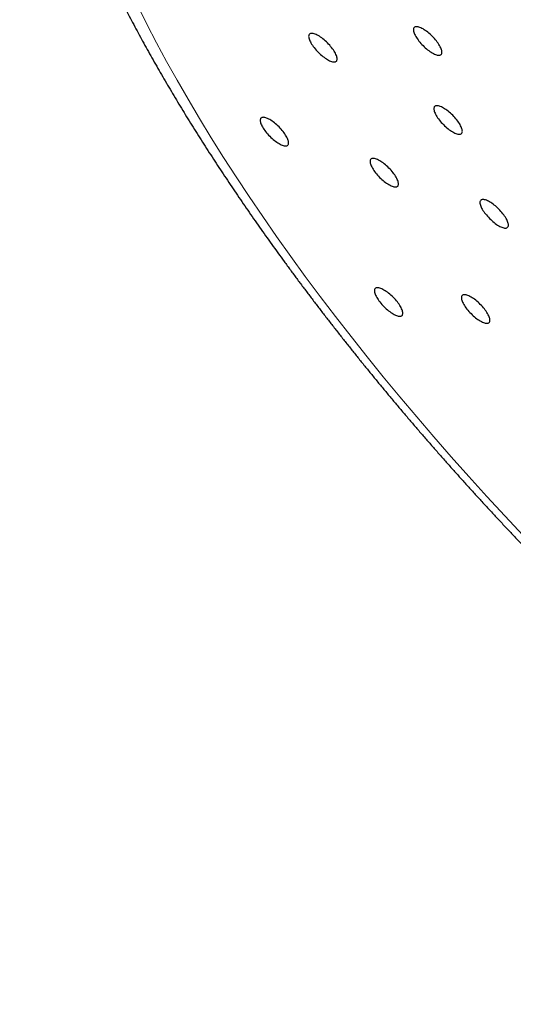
# Model space of a CAD drawing. Header units: millimetres. Extents: x 8 to 495, y 12 to 550.
# Tile 10 of 39: x 407 to 420, y 186 to 211. Entities that reach past the tile are written whole.
import ezdxf

# ---------------------------------------------------------------- set-up
doc = ezdxf.new("R2010")
doc.units = ezdxf.units.MM

msp = doc.modelspace()

# ---------------------------------------------------------------- linework, layer by layer
at = {"color": 8, "linetype": 'Continuous', "lineweight": 0, "flags": 128}
msp.add_lwpolyline([(410.128, 211.713), (410.368, 211.234), (410.62, 210.75), (410.884, 210.26), (411.16, 209.766), (411.448, 209.266), (411.747, 208.763), (412.058, 208.255), (412.379, 207.744), (412.711, 207.23), (413.054, 206.713), (413.407, 206.193), (413.77, 205.671), (414.143, 205.148), (414.526, 204.623), (414.918, 204.097), (415.319, 203.57), (415.729, 203.042), (416.147, 202.515), (416.574, 201.988), (417.008, 201.462), (417.45, 200.937), (417.9, 200.413), (418.356, 199.891), (418.819, 199.371), (419.289, 198.854), (419.764, 198.339), (420.246, 197.828)], dxfattribs=at)
at = {"color": 7, "linetype": 'Continuous', "lineweight": 30, "flags": 128}
for points in [[(414.867, 210.936), (414.838, 210.951), (414.81, 210.965), (414.783, 210.976), (414.758, 210.985), (414.735, 210.991), (414.713, 210.995), (414.693, 210.996), (414.675, 210.995), (414.659, 210.991), (414.645, 210.984), (414.634, 210.976), (414.625, 210.964), (414.619, 210.951), (414.615, 210.935), (414.614, 210.917), (414.615, 210.897), (414.619, 210.875), (414.625, 210.851), (414.634, 210.826), (414.645, 210.799), (414.659, 210.771), (414.674, 210.743), (414.692, 210.713), (414.712, 210.683), (414.734, 210.652), (414.758, 210.621), (414.783, 210.59), (414.809, 210.559), (414.837, 210.529), (414.866, 210.499), (414.895, 210.471), (414.925, 210.443), (414.956, 210.416), (414.987, 210.391), (415.018, 210.368), (415.049, 210.346), (415.079, 210.326), (415.108, 210.308), (415.137, 210.292), (415.165, 210.279), (415.191, 210.267), (415.217, 210.259), (415.24, 210.252), (415.262, 210.249), (415.282, 210.247), (415.3, 210.249), (415.316, 210.253), (415.329, 210.259), (415.341, 210.268), (415.35, 210.279), (415.356, 210.293), (415.36, 210.309), (415.361, 210.327), (415.36, 210.347), (415.356, 210.369), (415.35, 210.392), (415.341, 210.418), (415.33, 210.444), (415.316, 210.472), (415.3, 210.501), (415.283, 210.531), (415.263, 210.561), (415.241, 210.592), (415.217, 210.623), (415.192, 210.653), (415.166, 210.684), (415.138, 210.714), (415.109, 210.744), (415.08, 210.773), (415.049, 210.801), (415.019, 210.827), (414.988, 210.852), (414.957, 210.876), (414.926, 210.898), (414.896, 210.918), (414.867, 210.936)], [(417.617, 211.11), (417.589, 211.125), (417.561, 211.139), (417.534, 211.15), (417.509, 211.159), (417.486, 211.165), (417.464, 211.169), (417.444, 211.17), (417.426, 211.169), (417.41, 211.165), (417.396, 211.159), (417.385, 211.15), (417.376, 211.138), (417.37, 211.125), (417.366, 211.109), (417.365, 211.091), (417.366, 211.071), (417.37, 211.049), (417.376, 211.025), (417.385, 211), (417.396, 210.973), (417.41, 210.946), (417.425, 210.917), (417.443, 210.887), (417.463, 210.857), (417.485, 210.826), (417.509, 210.795), (417.534, 210.764), (417.56, 210.733), (417.588, 210.703), (417.617, 210.674), (417.646, 210.645), (417.676, 210.617), (417.707, 210.59), (417.738, 210.565), (417.769, 210.542), (417.799, 210.52), (417.83, 210.5), (417.859, 210.482), (417.888, 210.466), (417.916, 210.453), (417.942, 210.442), (417.968, 210.433), (417.991, 210.426), (418.013, 210.423), (418.033, 210.421), (418.051, 210.423), (418.067, 210.427), (418.08, 210.433), (418.092, 210.442), (418.101, 210.453), (418.107, 210.467), (418.111, 210.483), (418.112, 210.501), (418.111, 210.521), (418.107, 210.543), (418.101, 210.567), (418.092, 210.592), (418.081, 210.618), (418.067, 210.646), (418.051, 210.675), (418.034, 210.705), (418.014, 210.735), (417.992, 210.766), (417.968, 210.797), (417.943, 210.828), (417.917, 210.858), (417.889, 210.889), (417.86, 210.918), (417.831, 210.947), (417.8, 210.975), (417.77, 211.001), (417.739, 211.026), (417.708, 211.05), (417.677, 211.072), (417.647, 211.092), (417.617, 211.11)], [(418.155, 209.037), (418.126, 209.053), (418.098, 209.067), (418.071, 209.078), (418.046, 209.087), (418.023, 209.093), (418.001, 209.097), (417.981, 209.098), (417.963, 209.097), (417.947, 209.093), (417.933, 209.086), (417.922, 209.077), (417.913, 209.066), (417.907, 209.052), (417.903, 209.037), (417.902, 209.019), (417.903, 208.999), (417.907, 208.977), (417.913, 208.953), (417.922, 208.928), (417.933, 208.901), (417.947, 208.873), (417.962, 208.844), (417.98, 208.815), (418, 208.784), (418.022, 208.754), (418.046, 208.723), (418.071, 208.692), (418.097, 208.661), (418.125, 208.631), (418.154, 208.601), (418.183, 208.573), (418.214, 208.545), (418.244, 208.518), (418.275, 208.493), (418.306, 208.469), (418.337, 208.448), (418.367, 208.428), (418.396, 208.41), (418.425, 208.394), (418.453, 208.38), (418.479, 208.369), (418.505, 208.361), (418.528, 208.354), (418.55, 208.35), (418.57, 208.349), (418.588, 208.351), (418.604, 208.354), (418.617, 208.361), (418.629, 208.37), (418.638, 208.381), (418.644, 208.395), (418.648, 208.411), (418.649, 208.429), (418.648, 208.449), (418.644, 208.471), (418.638, 208.494), (418.629, 208.52), (418.618, 208.546), (418.604, 208.574), (418.589, 208.603), (418.571, 208.632), (418.551, 208.663), (418.529, 208.693), (418.505, 208.724), (418.48, 208.755), (418.454, 208.786), (418.426, 208.816), (418.397, 208.846), (418.368, 208.875), (418.337, 208.902), (418.307, 208.929), (418.276, 208.954), (418.245, 208.978), (418.214, 209), (418.184, 209.02), (418.155, 209.037)], [(413.594, 208.733), (413.565, 208.749), (413.537, 208.763), (413.511, 208.774), (413.486, 208.783), (413.462, 208.789), (413.44, 208.793), (413.42, 208.794), (413.402, 208.792), (413.386, 208.789), (413.373, 208.782), (413.362, 208.773), (413.353, 208.762), (413.346, 208.748), (413.343, 208.732), (413.341, 208.714), (413.342, 208.694), (413.346, 208.672), (413.353, 208.649), (413.361, 208.624), (413.373, 208.597), (413.386, 208.569), (413.402, 208.54), (413.42, 208.511), (413.44, 208.48), (413.461, 208.45), (413.485, 208.419), (413.51, 208.388), (413.537, 208.357), (413.564, 208.327), (413.593, 208.297), (413.623, 208.268), (413.653, 208.241), (413.684, 208.214), (413.714, 208.189), (413.745, 208.165), (413.776, 208.143), (413.806, 208.124), (413.836, 208.106), (413.865, 208.09), (413.892, 208.076), (413.919, 208.065), (413.944, 208.056), (413.968, 208.05), (413.989, 208.046), (414.009, 208.045), (414.027, 208.046), (414.043, 208.05), (414.057, 208.057), (414.068, 208.066), (414.077, 208.077), (414.083, 208.091), (414.087, 208.106), (414.089, 208.124), (414.087, 208.145), (414.084, 208.166), (414.077, 208.19), (414.068, 208.215), (414.057, 208.242), (414.044, 208.27), (414.028, 208.299), (414.01, 208.328), (413.99, 208.359), (413.968, 208.389), (413.945, 208.42), (413.92, 208.451), (413.893, 208.482), (413.865, 208.512), (413.837, 208.542), (413.807, 208.571), (413.777, 208.598), (413.746, 208.625), (413.715, 208.65), (413.684, 208.674), (413.654, 208.695), (413.624, 208.715), (413.594, 208.733)], [(416.479, 207.655), (416.45, 207.671), (416.422, 207.685), (416.396, 207.696), (416.371, 207.704), (416.347, 207.711), (416.325, 207.715), (416.305, 207.716), (416.287, 207.714), (416.271, 207.711), (416.258, 207.704), (416.247, 207.695), (416.238, 207.684), (416.231, 207.67), (416.227, 207.654), (416.226, 207.636), (416.227, 207.616), (416.231, 207.594), (416.237, 207.571), (416.246, 207.545), (416.257, 207.519), (416.271, 207.491), (416.287, 207.462), (416.305, 207.433), (416.325, 207.402), (416.346, 207.372), (416.37, 207.341), (416.395, 207.31), (416.422, 207.279), (416.449, 207.249), (416.478, 207.219), (416.508, 207.19), (416.538, 207.162), (416.569, 207.136), (416.599, 207.111), (416.63, 207.087), (416.661, 207.065), (416.691, 207.045), (416.721, 207.028), (416.75, 207.012), (416.777, 206.998), (416.804, 206.987), (416.829, 206.978), (416.853, 206.972), (416.874, 206.968), (416.894, 206.967), (416.912, 206.968), (416.928, 206.972), (416.942, 206.979), (416.953, 206.988), (416.962, 206.999), (416.968, 207.012), (416.972, 207.028), (416.973, 207.046), (416.972, 207.066), (416.968, 207.088), (416.962, 207.112), (416.953, 207.137), (416.942, 207.164), (416.929, 207.192), (416.913, 207.221), (416.895, 207.25), (416.875, 207.281), (416.853, 207.311), (416.83, 207.342), (416.805, 207.373), (416.778, 207.404), (416.75, 207.434), (416.722, 207.464), (416.692, 207.492), (416.662, 207.52), (416.631, 207.547), (416.6, 207.572), (416.569, 207.596), (416.539, 207.617), (416.509, 207.637), (416.479, 207.655)], [(419.364, 206.577), (419.335, 206.593), (419.307, 206.606), (419.281, 206.618), (419.256, 206.626), (419.232, 206.633), (419.21, 206.636), (419.19, 206.638), (419.172, 206.636), (419.156, 206.632), (419.143, 206.626), (419.131, 206.617), (419.123, 206.606), (419.116, 206.592), (419.112, 206.576), (419.111, 206.558), (419.112, 206.538), (419.116, 206.516), (419.122, 206.493), (419.131, 206.467), (419.142, 206.441), (419.156, 206.413), (419.172, 206.384), (419.19, 206.354), (419.21, 206.324), (419.231, 206.293), (419.255, 206.263), (419.28, 206.232), (419.307, 206.201), (419.334, 206.171), (419.363, 206.141), (419.393, 206.112), (419.423, 206.084), (419.453, 206.058), (419.484, 206.033), (419.515, 206.009), (419.546, 205.987), (419.576, 205.967), (419.606, 205.949), (419.634, 205.934), (419.662, 205.92), (419.689, 205.909), (419.714, 205.9), (419.738, 205.894), (419.759, 205.89), (419.779, 205.889), (419.797, 205.89), (419.813, 205.894), (419.827, 205.901), (419.838, 205.909), (419.847, 205.921), (419.853, 205.934), (419.857, 205.95), (419.858, 205.968), (419.857, 205.988), (419.853, 206.01), (419.847, 206.034), (419.838, 206.059), (419.827, 206.086), (419.814, 206.114), (419.798, 206.143), (419.78, 206.172), (419.76, 206.202), (419.738, 206.233), (419.715, 206.264), (419.69, 206.295), (419.663, 206.326), (419.635, 206.356), (419.607, 206.386), (419.577, 206.414), (419.547, 206.442), (419.516, 206.469), (419.485, 206.494), (419.454, 206.517), (419.424, 206.539), (419.393, 206.559), (419.364, 206.577)], [(416.592, 204.265), (416.564, 204.281), (416.536, 204.295), (416.509, 204.306), (416.484, 204.315), (416.461, 204.321), (416.439, 204.325), (416.419, 204.326), (416.401, 204.325), (416.385, 204.321), (416.371, 204.314), (416.36, 204.305), (416.351, 204.294), (416.345, 204.28), (416.341, 204.265), (416.34, 204.247), (416.341, 204.226), (416.345, 204.205), (416.351, 204.181), (416.36, 204.156), (416.371, 204.129), (416.385, 204.101), (416.4, 204.072), (416.418, 204.043), (416.438, 204.012), (416.46, 203.982), (416.484, 203.951), (416.509, 203.92), (416.535, 203.889), (416.563, 203.859), (416.592, 203.829), (416.621, 203.8), (416.651, 203.773), (416.682, 203.746), (416.713, 203.721), (416.744, 203.697), (416.774, 203.676), (416.805, 203.656), (416.834, 203.638), (416.863, 203.622), (416.891, 203.608), (416.917, 203.597), (416.943, 203.588), (416.966, 203.582), (416.988, 203.578), (417.008, 203.577), (417.026, 203.579), (417.042, 203.582), (417.055, 203.589), (417.067, 203.598), (417.076, 203.609), (417.082, 203.623), (417.086, 203.639), (417.087, 203.657), (417.086, 203.677), (417.082, 203.699), (417.076, 203.722), (417.067, 203.747), (417.056, 203.774), (417.042, 203.802), (417.026, 203.831), (417.009, 203.86), (416.989, 203.891), (416.967, 203.921), (416.943, 203.952), (416.918, 203.983), (416.892, 204.014), (416.864, 204.044), (416.835, 204.074), (416.806, 204.103), (416.775, 204.13), (416.745, 204.157), (416.714, 204.182), (416.683, 204.206), (416.652, 204.228), (416.622, 204.247), (416.592, 204.265)], [(418.878, 204.081), (418.849, 204.097), (418.821, 204.11), (418.795, 204.121), (418.769, 204.13), (418.746, 204.136), (418.724, 204.14), (418.704, 204.141), (418.686, 204.14), (418.67, 204.136), (418.657, 204.13), (418.645, 204.121), (418.637, 204.11), (418.63, 204.096), (418.626, 204.08), (418.625, 204.062), (418.626, 204.042), (418.63, 204.02), (418.636, 203.996), (418.645, 203.971), (418.656, 203.945), (418.67, 203.917), (418.686, 203.888), (418.704, 203.858), (418.723, 203.828), (418.745, 203.797), (418.769, 203.766), (418.794, 203.735), (418.82, 203.705), (418.848, 203.674), (418.877, 203.645), (418.906, 203.616), (418.937, 203.588), (418.967, 203.562), (418.998, 203.537), (419.029, 203.513), (419.06, 203.491), (419.09, 203.471), (419.12, 203.453), (419.148, 203.437), (419.176, 203.424), (419.203, 203.413), (419.228, 203.404), (419.251, 203.398), (419.273, 203.394), (419.293, 203.393), (419.311, 203.394), (419.327, 203.398), (419.341, 203.404), (419.352, 203.413), (419.361, 203.425), (419.367, 203.438), (419.371, 203.454), (419.372, 203.472), (419.371, 203.492), (419.367, 203.514), (419.361, 203.538), (419.352, 203.563), (419.341, 203.59), (419.327, 203.617), (419.312, 203.646), (419.294, 203.676), (419.274, 203.706), (419.252, 203.737), (419.228, 203.768), (419.203, 203.799), (419.177, 203.829), (419.149, 203.86), (419.12, 203.889), (419.091, 203.918), (419.061, 203.946), (419.03, 203.973), (418.999, 203.998), (418.968, 204.021), (418.938, 204.043), (418.907, 204.063), (418.878, 204.081)]]:
    msp.add_lwpolyline(points, dxfattribs=at)
at = {"color": 7, "linetype": 'Continuous', "lineweight": 30}
for points, knots in [([(454.98, 187.43), (454.992, 187.443), (455.041, 187.49), (455.12, 187.576), (455.218, 187.69), (455.318, 187.817), (455.419, 187.958), (455.52, 188.115), (455.615, 188.278), (455.702, 188.448), (455.786, 188.632), (455.866, 188.83), (455.94, 189.044), (456.005, 189.267), (456.062, 189.496), (456.11, 189.734), (456.146, 189.963), (456.172, 190.183), (456.191, 190.391), (456.204, 190.604), (456.212, 190.822), (456.213, 191.045), (456.209, 191.272), (456.198, 191.505), (456.181, 191.764), (456.153, 192.051), (456.114, 192.369), (456.066, 192.693), (456.007, 193.025), (455.939, 193.365), (455.861, 193.712), (455.774, 194.065), (455.684, 194.397), (455.596, 194.704), (455.51, 194.985), (455.418, 195.27), (455.322, 195.559), (455.219, 195.851), (455.111, 196.147), (454.998, 196.446), (454.882, 196.739), (454.766, 197.025), (454.65, 197.303), (454.511, 197.624), (454.349, 197.99), (454.16, 198.4), (453.962, 198.815), (453.754, 199.236), (453.537, 199.664), (453.309, 200.098), (453.073, 200.536), (452.828, 200.979), (452.573, 201.426), (452.31, 201.877), (452.038, 202.332), (451.776, 202.761), (451.524, 203.164), (451.286, 203.54), (451.041, 203.917), (450.792, 204.296), (450.536, 204.679), (450.272, 205.067), (450.001, 205.459), (449.724, 205.853), (449.443, 206.247), (449.145, 206.659), (448.829, 207.089), (448.494, 207.536), (448.153, 207.984), (447.806, 208.433), (447.454, 208.881), (447.119, 209.3), (446.804, 209.691), (446.507, 210.053), (446.208, 210.414), (445.905, 210.776), (445.598, 211.137), (445.288, 211.498), (444.975, 211.859), (444.629, 212.252), (444.25, 212.678), (443.836, 213.136), (443.418, 213.592), (442.993, 214.047), (442.564, 214.503), (442.128, 214.957), (441.689, 215.409), (441.246, 215.858), (440.798, 216.306), (440.345, 216.751), (439.89, 217.193), (439.462, 217.603), (439.06, 217.982), (438.685, 218.331), (438.31, 218.677), (437.933, 219.02), (437.528, 219.384), (437.095, 219.768), (436.634, 220.171), (436.172, 220.569), (435.707, 220.964), (435.239, 221.354), (434.769, 221.741), (434.298, 222.122), (433.826, 222.498), (433.353, 222.868), (432.879, 223.233), (432.405, 223.592), (431.962, 223.921), (431.549, 224.223), (431.167, 224.499), (430.786, 224.77), (430.406, 225.036), (429.999, 225.315), (429.568, 225.608), (429.111, 225.91), (428.656, 226.206), (428.203, 226.495), (427.751, 226.776), (427.3, 227.05), (426.853, 227.317), (426.444, 227.554), (426.073, 227.764), (425.739, 227.95), (425.408, 228.131), (425.078, 228.307), (424.749, 228.478), (424.423, 228.645), (424.099, 228.806), (423.789, 228.957), (423.491, 229.099), (423.206, 229.231), (422.881, 229.377), (422.517, 229.537), (422.117, 229.705), (421.722, 229.864), (421.331, 230.014), (420.944, 230.156), (420.563, 230.288), (420.187, 230.411), (419.847, 230.516), (419.54, 230.604), (419.267, 230.678), (418.997, 230.747), (418.731, 230.81), (418.468, 230.867), (418.209, 230.919), (417.954, 230.966), (417.711, 231.005), (417.48, 231.038), (417.261, 231.065), (417.013, 231.091), (416.738, 231.113), (416.44, 231.128), (416.149, 231.133), (415.865, 231.128), (415.588, 231.113), (415.319, 231.089), (415.057, 231.055), (414.824, 231.015), (414.617, 230.971), (414.435, 230.925), (414.258, 230.874), (414.085, 230.817), (413.917, 230.755), (413.754, 230.686), (413.596, 230.613), (413.448, 230.536), (413.31, 230.456), (413.18, 230.375), (413.037, 230.277), (412.883, 230.159), (412.733, 230.032), (412.644, 229.944), (412.606, 229.907)], [0, 0, 0, 0, 0.001627, 0.006223, 0.01082, 0.015416, 0.021039, 0.026663, 0.032288, 0.037912, 0.043534, 0.049885, 0.056239, 0.062593, 0.068948, 0.075302, 0.081652, 0.086785, 0.091919, 0.097052, 0.102185, 0.10734, 0.112495, 0.11765, 0.122804, 0.129411, 0.136019, 0.142627, 0.149234, 0.155886, 0.16254, 0.169195, 0.175847, 0.180906, 0.185966, 0.191025, 0.196084, 0.201163, 0.206244, 0.211324, 0.216403, 0.220999, 0.225596, 0.230192, 0.236764, 0.243337, 0.249911, 0.256482, 0.263168, 0.269856, 0.276543, 0.283229, 0.289962, 0.296697, 0.303433, 0.310166, 0.315648, 0.321131, 0.326615, 0.332098, 0.33758, 0.343203, 0.348827, 0.354451, 0.360075, 0.365698, 0.372049, 0.378402, 0.384757, 0.391112, 0.397465, 0.403816, 0.408949, 0.414083, 0.419216, 0.424349, 0.429503, 0.434659, 0.439814, 0.444968, 0.451574, 0.458181, 0.464788, 0.471394, 0.47808, 0.484768, 0.491456, 0.498142, 0.504876, 0.511611, 0.518347, 0.525081, 0.530535, 0.53599, 0.541446, 0.546902, 0.552356, 0.558962, 0.565569, 0.572176, 0.578782, 0.585468, 0.592156, 0.598843, 0.605529, 0.612263, 0.618999, 0.625734, 0.632468, 0.637923, 0.643378, 0.648834, 0.654289, 0.659743, 0.666358, 0.672973, 0.679589, 0.686203, 0.692864, 0.699526, 0.706188, 0.712848, 0.717908, 0.722969, 0.728029, 0.733089, 0.738169, 0.74325, 0.748331, 0.753412, 0.757985, 0.762558, 0.767131, 0.773746, 0.780361, 0.786977, 0.793591, 0.800252, 0.806914, 0.813576, 0.820236, 0.825296, 0.830357, 0.835417, 0.840477, 0.845557, 0.850638, 0.855719, 0.8608, 0.865373, 0.869946, 0.874519, 0.881126, 0.887734, 0.894342, 0.900949, 0.907601, 0.914256, 0.92091, 0.927562, 0.932621, 0.937681, 0.94274, 0.947799, 0.952879, 0.957959, 0.963039, 0.968118, 0.972714, 0.977311, 0.981907, 0.988479, 0.995052, 1, 1, 1, 1]), ([(407.043, 221.435), (407.042, 221.432), (407.039, 221.371), (407.034, 221.254), (407.029, 221.082), (407.027, 220.908), (407.028, 220.732), (407.032, 220.555), (407.038, 220.375), (407.048, 220.194), (407.06, 220.011), (407.076, 219.826), (407.094, 219.64), (407.115, 219.453), (407.139, 219.263), (407.166, 219.073), (407.196, 218.881), (407.228, 218.688), (407.263, 218.494), (407.301, 218.298), (407.342, 218.102), (407.385, 217.905), (407.432, 217.706), (407.48, 217.507), (407.532, 217.307), (407.585, 217.106), (407.642, 216.904), (407.701, 216.702), (407.762, 216.499), (407.826, 216.295), (407.892, 216.091), (407.96, 215.885), (408.031, 215.679), (408.104, 215.473), (408.18, 215.266), (408.257, 215.058), (408.337, 214.85), (408.419, 214.641), (408.504, 214.432), (408.59, 214.221), (408.679, 214.011), (408.77, 213.8), (408.863, 213.588), (408.958, 213.376), (409.055, 213.163), (409.154, 212.95), (409.255, 212.736), (409.359, 212.521), (409.464, 212.307), (409.571, 212.091), (409.681, 211.876), (409.792, 211.659), (409.905, 211.443), (410.02, 211.225), (410.137, 211.008), (410.256, 210.79), (410.377, 210.571), (410.5, 210.352), (410.624, 210.133), (410.751, 209.913), (410.879, 209.693), (411.009, 209.473), (411.141, 209.252), (411.275, 209.031), (411.41, 208.81), (411.548, 208.588), (411.687, 208.366), (411.827, 208.144), (411.97, 207.922), (412.114, 207.699), (412.26, 207.476), (412.407, 207.253), (412.556, 207.03), (412.707, 206.806), (412.859, 206.583), (413.013, 206.359), (413.169, 206.135), (413.326, 205.911), (413.485, 205.687), (413.645, 205.462), (413.807, 205.238), (413.97, 205.014), (414.135, 204.79), (414.301, 204.565), (414.469, 204.341), (414.638, 204.117), (414.809, 203.892), (414.981, 203.668), (415.154, 203.444), (415.329, 203.22), (415.505, 202.996), (415.683, 202.773), (415.862, 202.549), (416.042, 202.326), (416.223, 202.103), (416.406, 201.88), (416.59, 201.658), (416.775, 201.435), (416.962, 201.213), (417.15, 200.991), (417.338, 200.77), (417.528, 200.549), (417.72, 200.328), (417.912, 200.108), (418.105, 199.888), (418.3, 199.669), (418.495, 199.45), (418.692, 199.231), (418.89, 199.013), (419.088, 198.796), (419.288, 198.579), (419.489, 198.362), (419.69, 198.146), (419.893, 197.931), (420.096, 197.716), (420.3, 197.502), (420.506, 197.289), (420.712, 197.076), (420.919, 196.864), (421.126, 196.653), (421.335, 196.443), (421.544, 196.233), (421.754, 196.024), (421.965, 195.816), (422.176, 195.608), (422.389, 195.402), (422.602, 195.196), (422.815, 194.991), (423.029, 194.787), (423.244, 194.584), (423.459, 194.382), (423.675, 194.181), (423.892, 193.981), (424.109, 193.782), (424.326, 193.584), (424.544, 193.387), (424.763, 193.191), (424.982, 192.996), (425.201, 192.802), (425.421, 192.609), (425.641, 192.418), (425.862, 192.227), (426.083, 192.038), (426.304, 191.85), (426.525, 191.663), (426.747, 191.477), (426.969, 191.293), (427.192, 191.11), (427.414, 190.928), (427.637, 190.747), (427.86, 190.568), (428.083, 190.39), (428.306, 190.213), (428.53, 190.038), (428.753, 189.864), (428.977, 189.692), (429.201, 189.52), (429.424, 189.351), (429.648, 189.183), (429.872, 189.016), (430.096, 188.851), (430.32, 188.687), (430.543, 188.525), (430.767, 188.364), (430.991, 188.205), (431.214, 188.047), (431.438, 187.891), (431.661, 187.737), (431.884, 187.584), (432.107, 187.433), (432.33, 187.284), (432.552, 187.136), (432.775, 186.989), (432.997, 186.845), (433.219, 186.702), (433.44, 186.561), (433.662, 186.422), (433.883, 186.284), (434.104, 186.148), (434.324, 186.014), (434.544, 185.882), (434.764, 185.752), (434.963, 185.635), (435.088, 185.563), (435.14, 185.533)], [0, 0, 0, 0, 0.0003534, 0.0057129, 0.0111165, 0.0165625, 0.0220492, 0.0275748, 0.0331369, 0.0387331, 0.044361, 0.0500177, 0.0557005, 0.0614066, 0.0671332, 0.0728776, 0.078637, 0.0844089, 0.0901908, 0.0959804, 0.1017756, 0.1075745, 0.1133752, 0.1191759, 0.124975, 0.1307713, 0.1365637, 0.1423514, 0.1481334, 0.1539093, 0.1596784, 0.1654402, 0.1711945, 0.176941, 0.1826794, 0.1884096, 0.1941315, 0.199845, 0.2055502, 0.211247, 0.2169356, 0.222616, 0.2282883, 0.2339526, 0.239609, 0.2452578, 0.250899, 0.2565328, 0.2621595, 0.267779, 0.2733917, 0.2789977, 0.2845972, 0.2901903, 0.2957773, 0.3013582, 0.3069333, 0.3125027, 0.3180667, 0.3236253, 0.3291787, 0.3347272, 0.3402707, 0.3458096, 0.3513438, 0.3568737, 0.3623992, 0.3679207, 0.3734381, 0.3789516, 0.3844613, 0.3899674, 0.39547, 0.4009692, 0.4064651, 0.4119579, 0.4174475, 0.4229342, 0.428418, 0.4338991, 0.4393775, 0.4448533, 0.4503266, 0.4557975, 0.4612661, 0.4667325, 0.4721967, 0.4776589, 0.4831191, 0.4885774, 0.4940339, 0.4994886, 0.5049416, 0.510393, 0.5158428, 0.5212912, 0.5267382, 0.5321838, 0.5376281, 0.5430712, 0.5485131, 0.553954, 0.5593937, 0.5648325, 0.5702704, 0.5757074, 0.5811436, 0.586579, 0.5920137, 0.5974477, 0.6028812, 0.6083141, 0.6137465, 0.6191785, 0.62461, 0.6300412, 0.6354722, 0.6409028, 0.6463333, 0.6517637, 0.6571939, 0.6626241, 0.6680543, 0.6734846, 0.6789149, 0.6843454, 0.6897761, 0.6952069, 0.7006381, 0.7060697, 0.7115016, 0.7169339, 0.7223667, 0.7278001, 0.7332341, 0.7386687, 0.744104, 0.7495401, 0.754977, 0.7604147, 0.7658534, 0.771293, 0.7767337, 0.7821755, 0.7876184, 0.7930625, 0.7985079, 0.8039547, 0.8094028, 0.8148524, 0.8203036, 0.8257563, 0.8312107, 0.8366669, 0.8421249, 0.8475847, 0.8530465, 0.8585104, 0.8639764, 0.8694446, 0.874915, 0.8803879, 0.8858632, 0.891341, 0.8968215, 0.9023047, 0.9077908, 0.9132798, 0.9187718, 0.924267, 0.9297655, 0.9352673, 0.9407725, 0.9462814, 0.951794, 0.9573105, 0.9628309, 0.9683554, 0.9738841, 0.9794173, 0.9849549, 0.9904972, 0.9960443, 1, 1, 1, 1])]:
    msp.add_open_spline(points, degree=3, knots=knots, dxfattribs=at)

doc.saveas('drawing.dxf')
